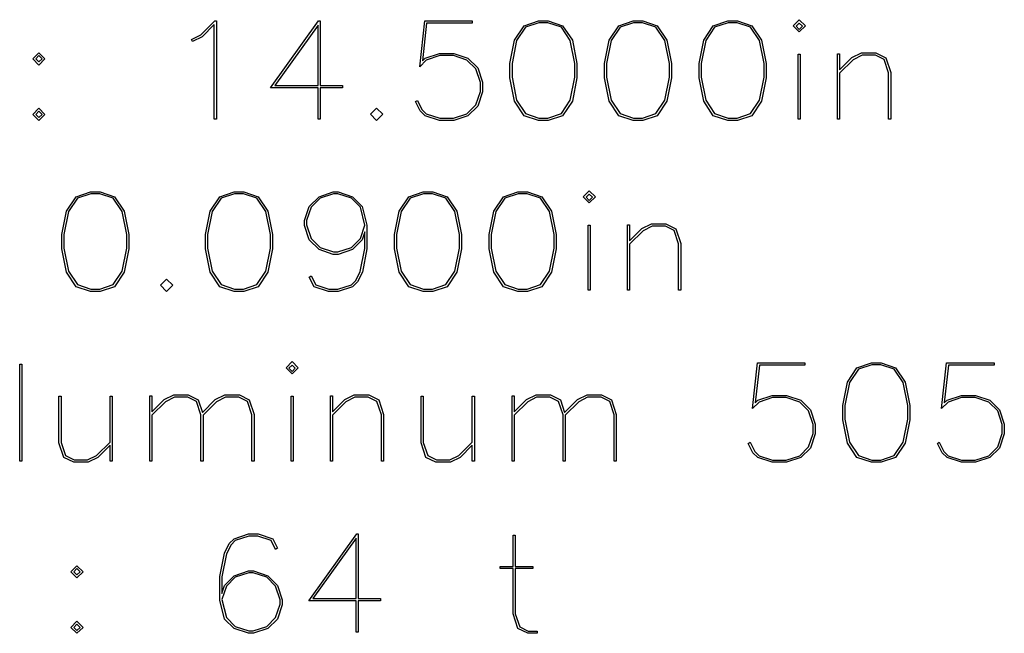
# Model space of a CAD drawing. Header units: inches. Extents: x 0.7 to 43.6, y 0.3 to 38.8.
# Tile 42 of 97: x 34.2 to 36.1, y 16.4 to 17.6. Entities that reach past the tile are written whole.
import ezdxf

# ---------------------------------------------------------------- set-up
doc = ezdxf.new("R2010")
doc.units = ezdxf.units.IN
doc.header["$MEASUREMENT"] = 0

msp = doc.modelspace()

# ---------------------------------------------------------------- linework, layer by layer
at = {"color": 7, "linetype": 'Continuous', "flags": 128}
for points in [[(34.557461, 17.420413), (34.553346, 17.420413), (34.553346, 17.420413), (34.553346, 17.603426), (34.553346, 17.603426), (34.529798, 17.579543), (34.529798, 17.579543), (34.511663, 17.570643), (34.511663, 17.570643), (34.509512, 17.574129), (34.509512, 17.574129), (34.527313, 17.58314), (34.527313, 17.58314), (34.55457, 17.610286), (34.55457, 17.610286), (34.557463, 17.610286), (34.557463, 17.610286), (34.557463, 17.420413)], [(34.758221, 17.485163), (34.801035, 17.485163), (34.801035, 17.485163), (34.801035, 17.481046), (34.801035, 17.481046), (34.758239, 17.481046), (34.758239, 17.481046), (34.758239, 17.420413), (34.758239, 17.420413), (34.754123, 17.420413), (34.754123, 17.420413), (34.754123, 17.481046), (34.754123, 17.481046), (34.662375, 17.481046), (34.662375, 17.481046), (34.755124, 17.610286), (34.755124, 17.610286), (34.758239, 17.610286), (34.758239, 17.610286), (34.758239, 17.485163)], [(34.945914, 17.456719), (34.954825, 17.439066), (34.954825, 17.439066), (34.963095, 17.430574), (34.963095, 17.430574), (34.989239, 17.421933), (34.989239, 17.421933), (35.015644, 17.421933), (35.015644, 17.421933), (35.041825, 17.430574), (35.041825, 17.430574), (35.058959, 17.447818), (35.058959, 17.447818), (35.067711, 17.474), (35.067711, 17.474), (35.067711, 17.491393), (35.067711, 17.491393), (35.058959, 17.517538), (35.058959, 17.517538), (35.041825, 17.534671), (35.041825, 17.534671), (35.015644, 17.54346), (35.015644, 17.54346), (34.989239, 17.54346), (34.989239, 17.54346), (34.963095, 17.534671), (34.963095, 17.534671), (34.95056, 17.521802), (34.95056, 17.521802), (34.960202, 17.610286), (34.960202, 17.610286), (35.051838, 17.610286), (35.051838, 17.610286), (35.051838, 17.60617), (35.051838, 17.60617), (34.963836, 17.60617), (34.963836, 17.60617), (34.955715, 17.533187), (34.955715, 17.533187), (34.961092, 17.538305), (34.961092, 17.538305), (34.988757, 17.547465), (34.988757, 17.547465), (35.016163, 17.547465), (35.016163, 17.547465), (35.043828, 17.538305), (35.043828, 17.538305), (35.062593, 17.51954), (35.062593, 17.51954), (35.071716, 17.491875), (35.071716, 17.491875), (35.071716, 17.47337), (35.071716, 17.47337), (35.062593, 17.445705), (35.062593, 17.445705), (35.043828, 17.427051), (35.043828, 17.427051), (35.016163, 17.418039), (35.016163, 17.418039), (34.988757, 17.418039), (34.988757, 17.418039), (34.961092, 17.427051), (34.961092, 17.427051), (34.951302, 17.436582), (34.951302, 17.436582), (34.94229, 17.454716), (34.94229, 17.454716), (34.945925, 17.456719)], [(35.24559, 17.454976), (35.226804, 17.427051), (35.226804, 17.427051), (35.198916, 17.418039), (35.198916, 17.418039), (35.180374, 17.418039), (35.180374, 17.418039), (35.152486, 17.427051), (35.152486, 17.427051), (35.133832, 17.454976), (35.133832, 17.454976), (35.124821, 17.500256), (35.124821, 17.500256), (35.124821, 17.52781), (35.124821, 17.52781), (35.133832, 17.573127), (35.133832, 17.573127), (35.152486, 17.601015), (35.152486, 17.601015), (35.180374, 17.610286), (35.180374, 17.610286), (35.198916, 17.610286), (35.198916, 17.610286), (35.226804, 17.601015), (35.226804, 17.601015), (35.245606, 17.573127), (35.245606, 17.573127), (35.254469, 17.52781), (35.254469, 17.52781), (35.254469, 17.500256), (35.254469, 17.500256), (35.245606, 17.454976)], [(35.241441, 17.45709), (35.250464, 17.501517), (35.250464, 17.501517), (35.250464, 17.52781), (35.250464, 17.52781), (35.241452, 17.572237), (35.241452, 17.572237), (35.224319, 17.59816), (35.224319, 17.59816), (35.198397, 17.606763), (35.198397, 17.606763), (35.181004, 17.606763), (35.181004, 17.606763), (35.155082, 17.59816), (35.155082, 17.59816), (35.137838, 17.572237), (35.137838, 17.572237), (35.128937, 17.52781), (35.128937, 17.52781), (35.128937, 17.501517), (35.128937, 17.501517), (35.137838, 17.45709), (35.137838, 17.45709), (35.155082, 17.431167), (35.155082, 17.431167), (35.181004, 17.422527), (35.181004, 17.422527), (35.198397, 17.422527), (35.198397, 17.422527), (35.224319, 17.431167), (35.224319, 17.431167), (35.241452, 17.45709)], [(35.428346, 17.454976), (35.409557, 17.427051), (35.409557, 17.427051), (35.381669, 17.418039), (35.381669, 17.418039), (35.363127, 17.418039), (35.363127, 17.418039), (35.335239, 17.427051), (35.335239, 17.427051), (35.316586, 17.454976), (35.316586, 17.454976), (35.307574, 17.500256), (35.307574, 17.500256), (35.307574, 17.52781), (35.307574, 17.52781), (35.316586, 17.573127), (35.316586, 17.573127), (35.335239, 17.601015), (35.335239, 17.601015), (35.363127, 17.610286), (35.363127, 17.610286), (35.381669, 17.610286), (35.381669, 17.610286), (35.409557, 17.601015), (35.409557, 17.601015), (35.428359, 17.573127), (35.428359, 17.573127), (35.437222, 17.52781), (35.437222, 17.52781), (35.437222, 17.500256), (35.437222, 17.500256), (35.428359, 17.454976)], [(35.424197, 17.45709), (35.433217, 17.501517), (35.433217, 17.501517), (35.433217, 17.52781), (35.433217, 17.52781), (35.424205, 17.572237), (35.424205, 17.572237), (35.407072, 17.59816), (35.407072, 17.59816), (35.38115, 17.606763), (35.38115, 17.606763), (35.363757, 17.606763), (35.363757, 17.606763), (35.337835, 17.59816), (35.337835, 17.59816), (35.320591, 17.572237), (35.320591, 17.572237), (35.31169, 17.52781), (35.31169, 17.52781), (35.31169, 17.501517), (35.31169, 17.501517), (35.320591, 17.45709), (35.320591, 17.45709), (35.337835, 17.431167), (35.337835, 17.431167), (35.363757, 17.422527), (35.363757, 17.422527), (35.38115, 17.422527), (35.38115, 17.422527), (35.407072, 17.431167), (35.407072, 17.431167), (35.424205, 17.45709)], [(35.611102, 17.454976), (35.59231, 17.427051), (35.59231, 17.427051), (35.564422, 17.418039), (35.564422, 17.418039), (35.54588, 17.418039), (35.54588, 17.418039), (35.517992, 17.427051), (35.517992, 17.427051), (35.499339, 17.454976), (35.499339, 17.454976), (35.490327, 17.500256), (35.490327, 17.500256), (35.490327, 17.52781), (35.490327, 17.52781), (35.499339, 17.573127), (35.499339, 17.573127), (35.517992, 17.601015), (35.517992, 17.601015), (35.54588, 17.610286), (35.54588, 17.610286), (35.564422, 17.610286), (35.564422, 17.610286), (35.59231, 17.601015), (35.59231, 17.601015), (35.611112, 17.573127), (35.611112, 17.573127), (35.619975, 17.52781), (35.619975, 17.52781), (35.619975, 17.500256), (35.619975, 17.500256), (35.611112, 17.454976)], [(35.606953, 17.45709), (35.61597, 17.501517), (35.61597, 17.501517), (35.61597, 17.52781), (35.61597, 17.52781), (35.606958, 17.572237), (35.606958, 17.572237), (35.589825, 17.59816), (35.589825, 17.59816), (35.563903, 17.606763), (35.563903, 17.606763), (35.54651, 17.606763), (35.54651, 17.606763), (35.520588, 17.59816), (35.520588, 17.59816), (35.503344, 17.572237), (35.503344, 17.572237), (35.494444, 17.52781), (35.494444, 17.52781), (35.494444, 17.501517), (35.494444, 17.501517), (35.503344, 17.45709), (35.503344, 17.45709), (35.520588, 17.431167), (35.520588, 17.431167), (35.54651, 17.422527), (35.54651, 17.422527), (35.563903, 17.422527), (35.563903, 17.422527), (35.589825, 17.431167), (35.589825, 17.431167), (35.606958, 17.45709)], [(35.684092, 17.589148), (35.672302, 17.600904), (35.672302, 17.600904), (35.684095, 17.61266), (35.684095, 17.61266), (35.69585, 17.600904), (35.69585, 17.600904), (35.684095, 17.589148)], [(35.684092, 17.593747), (35.690213, 17.599903), (35.690213, 17.599903), (35.684095, 17.606022), (35.684095, 17.606022), (35.677938, 17.599903), (35.677938, 17.599903), (35.684095, 17.593747)], [(34.754109, 17.485163), (34.754123, 17.601794), (34.754123, 17.601794), (34.670497, 17.485163), (34.670497, 17.485163), (34.754123, 17.485163)], [(34.214457, 17.525029), (34.202674, 17.536822), (34.202674, 17.536822), (34.214467, 17.548577), (34.214467, 17.548577), (34.226223, 17.536822), (34.226223, 17.536822), (34.214467, 17.525029)], [(35.758039, 17.420413), (35.758041, 17.546464), (35.758041, 17.546464), (35.762046, 17.546464), (35.762046, 17.546464), (35.762046, 17.515424), (35.762046, 17.515424), (35.785706, 17.539418), (35.785706, 17.539418), (35.804323, 17.548577), (35.804323, 17.548577), (35.832359, 17.548577), (35.832359, 17.548577), (35.851532, 17.539158), (35.851532, 17.539158), (35.860803, 17.510751), (35.860803, 17.510751), (35.860803, 17.420413), (35.860803, 17.420413), (35.856649, 17.420413), (35.856649, 17.420413), (35.856649, 17.509898), (35.856649, 17.509898), (35.848009, 17.535561), (35.848009, 17.535561), (35.831246, 17.54409), (35.831246, 17.54409), (35.805473, 17.54409), (35.805473, 17.54409), (35.788191, 17.535301), (35.788191, 17.535301), (35.762046, 17.509416), (35.762046, 17.509416), (35.762046, 17.420413), (35.762046, 17.420413), (35.758041, 17.420413)], [(34.214457, 17.530925), (34.220586, 17.537081), (34.220586, 17.537081), (34.214467, 17.5432), (34.214467, 17.5432), (34.208311, 17.537081), (34.208311, 17.537081), (34.214467, 17.530925)], [(35.682083, 17.420413), (35.682092, 17.546093), (35.682092, 17.546093), (35.686097, 17.546093), (35.686097, 17.546093), (35.686097, 17.420413), (35.686097, 17.420413), (35.682092, 17.420413)], [(34.214457, 17.418039), (34.202674, 17.429536), (34.202674, 17.429536), (34.214467, 17.441292), (34.214467, 17.441292), (34.226223, 17.429536), (34.226223, 17.429536), (34.214467, 17.418039)], [(34.214457, 17.423305), (34.220586, 17.429424), (34.220586, 17.429424), (34.214467, 17.435543), (34.214467, 17.435543), (34.208311, 17.429424), (34.208311, 17.429424), (34.214467, 17.423305)], [(34.867142, 17.418039), (34.855364, 17.429795), (34.855364, 17.429795), (34.867157, 17.441774), (34.867157, 17.441774), (34.878913, 17.429795), (34.878913, 17.429795), (34.867157, 17.418039)], [(35.278236, 17.258545), (35.266447, 17.270301), (35.266447, 17.270301), (35.27824, 17.282057), (35.27824, 17.282057), (35.289996, 17.270301), (35.289996, 17.270301), (35.27824, 17.258545)], [(34.379304, 17.124373), (34.360506, 17.096448), (34.360506, 17.096448), (34.332619, 17.087437), (34.332619, 17.087437), (34.314076, 17.087437), (34.314076, 17.087437), (34.286189, 17.096448), (34.286189, 17.096448), (34.267535, 17.124373), (34.267535, 17.124373), (34.258523, 17.169653), (34.258523, 17.169653), (34.258523, 17.197207), (34.258523, 17.197207), (34.267535, 17.242525), (34.267535, 17.242525), (34.286189, 17.270412), (34.286189, 17.270412), (34.314076, 17.279684), (34.314076, 17.279684), (34.332619, 17.279684), (34.332619, 17.279684), (34.360506, 17.270412), (34.360506, 17.270412), (34.379308, 17.242525), (34.379308, 17.242525), (34.388171, 17.197207), (34.388171, 17.197207), (34.388171, 17.169653), (34.388171, 17.169653), (34.379308, 17.124373)], [(34.375137, 17.126487), (34.384166, 17.170914), (34.384166, 17.170914), (34.384166, 17.197207), (34.384166, 17.197207), (34.375155, 17.241635), (34.375155, 17.241635), (34.358022, 17.267557), (34.358022, 17.267557), (34.332099, 17.27616), (34.332099, 17.27616), (34.314707, 17.27616), (34.314707, 17.27616), (34.288785, 17.267557), (34.288785, 17.267557), (34.27154, 17.241635), (34.27154, 17.241635), (34.26264, 17.197207), (34.26264, 17.197207), (34.26264, 17.170914), (34.26264, 17.170914), (34.27154, 17.126487), (34.27154, 17.126487), (34.288785, 17.100565), (34.288785, 17.100565), (34.314707, 17.091924), (34.314707, 17.091924), (34.332099, 17.091924), (34.332099, 17.091924), (34.358022, 17.100565), (34.358022, 17.100565), (34.375155, 17.126487)], [(34.656996, 17.124373), (34.638196, 17.096448), (34.638196, 17.096448), (34.610308, 17.087437), (34.610308, 17.087437), (34.591766, 17.087437), (34.591766, 17.087437), (34.563878, 17.096448), (34.563878, 17.096448), (34.545225, 17.124373), (34.545225, 17.124373), (34.536213, 17.169653), (34.536213, 17.169653), (34.536213, 17.197207), (34.536213, 17.197207), (34.545225, 17.242525), (34.545225, 17.242525), (34.563878, 17.270412), (34.563878, 17.270412), (34.591766, 17.279684), (34.591766, 17.279684), (34.610308, 17.279684), (34.610308, 17.279684), (34.638196, 17.270412), (34.638196, 17.270412), (34.656998, 17.242525), (34.656998, 17.242525), (34.665861, 17.197207), (34.665861, 17.197207), (34.665861, 17.169653), (34.665861, 17.169653), (34.656998, 17.124373)], [(34.652828, 17.126487), (34.661856, 17.170914), (34.661856, 17.170914), (34.661856, 17.197207), (34.661856, 17.197207), (34.652845, 17.241635), (34.652845, 17.241635), (34.635711, 17.267557), (34.635711, 17.267557), (34.609789, 17.27616), (34.609789, 17.27616), (34.592397, 17.27616), (34.592397, 17.27616), (34.566474, 17.267557), (34.566474, 17.267557), (34.54923, 17.241635), (34.54923, 17.241635), (34.54033, 17.197207), (34.54033, 17.197207), (34.54033, 17.170914), (34.54033, 17.170914), (34.54923, 17.126487), (34.54923, 17.126487), (34.566474, 17.100565), (34.566474, 17.100565), (34.592397, 17.091924), (34.592397, 17.091924), (34.609789, 17.091924), (34.609789, 17.091924), (34.635711, 17.100565), (34.635711, 17.100565), (34.652845, 17.126487)], [(34.844596, 17.202325), (34.839492, 17.186935), (34.839492, 17.186935), (34.820727, 17.16817), (34.820727, 17.16817), (34.793062, 17.158899), (34.793062, 17.158899), (34.783531, 17.158899), (34.783531, 17.158899), (34.755866, 17.16817), (34.755866, 17.16817), (34.737101, 17.186935), (34.737101, 17.186935), (34.727978, 17.2146), (34.727978, 17.2146), (34.727978, 17.224094), (34.727978, 17.224094), (34.737101, 17.251759), (34.737101, 17.251759), (34.755866, 17.270412), (34.755866, 17.270412), (34.783531, 17.279684), (34.783531, 17.279684), (34.793062, 17.279684), (34.793062, 17.279684), (34.820727, 17.270412), (34.820727, 17.270412), (34.839492, 17.251759), (34.839492, 17.251759), (34.848614, 17.215119), (34.848614, 17.215119), (34.848614, 17.169653), (34.848614, 17.169653), (34.839751, 17.124373), (34.839751, 17.124373), (34.83048, 17.105979), (34.83048, 17.105979), (34.820727, 17.096448), (34.820727, 17.096448), (34.793062, 17.087437), (34.793062, 17.087437), (34.774519, 17.087437), (34.774519, 17.087437), (34.746372, 17.096448), (34.746372, 17.096448), (34.737101, 17.115102), (34.737101, 17.115102), (34.740735, 17.117216), (34.740735, 17.117216), (34.749487, 17.099934), (34.749487, 17.099934), (34.77515, 17.091331), (34.77515, 17.091331), (34.792542, 17.091331), (34.792542, 17.091331), (34.818724, 17.099934), (34.818724, 17.099934), (34.826846, 17.108464), (34.826846, 17.108464), (34.835598, 17.125856), (34.835598, 17.125856), (34.844609, 17.170284), (34.844609, 17.170284), (34.844609, 17.202325)], [(34.844596, 17.21549), (34.835857, 17.250275), (34.835857, 17.250275), (34.818724, 17.267557), (34.818724, 17.267557), (34.792542, 17.27616), (34.792542, 17.27616), (34.78405, 17.27616), (34.78405, 17.27616), (34.757868, 17.267557), (34.757868, 17.267557), (34.740735, 17.250275), (34.740735, 17.250275), (34.731983, 17.224242), (34.731983, 17.224242), (34.731983, 17.215712), (34.731983, 17.215712), (34.740735, 17.189568), (34.740735, 17.189568), (34.757868, 17.172435), (34.757868, 17.172435), (34.78405, 17.163646), (34.78405, 17.163646), (34.792542, 17.163646), (34.792542, 17.163646), (34.818724, 17.172435), (34.818724, 17.172435), (34.835857, 17.189568), (34.835857, 17.189568), (34.844609, 17.21549)], [(35.02249, 17.124373), (35.003702, 17.096448), (35.003702, 17.096448), (34.975815, 17.087437), (34.975815, 17.087437), (34.957272, 17.087437), (34.957272, 17.087437), (34.929385, 17.096448), (34.929385, 17.096448), (34.910731, 17.124373), (34.910731, 17.124373), (34.90172, 17.169653), (34.90172, 17.169653), (34.90172, 17.197207), (34.90172, 17.197207), (34.910731, 17.242525), (34.910731, 17.242525), (34.929385, 17.270412), (34.929385, 17.270412), (34.957272, 17.279684), (34.957272, 17.279684), (34.975815, 17.279684), (34.975815, 17.279684), (35.003702, 17.270412), (35.003702, 17.270412), (35.022504, 17.242525), (35.022504, 17.242525), (35.031368, 17.197207), (35.031368, 17.197207), (35.031368, 17.169653), (35.031368, 17.169653), (35.022504, 17.124373)], [(35.018341, 17.126487), (35.027362, 17.170914), (35.027362, 17.170914), (35.027362, 17.197207), (35.027362, 17.197207), (35.018351, 17.241635), (35.018351, 17.241635), (35.001218, 17.267557), (35.001218, 17.267557), (34.975296, 17.27616), (34.975296, 17.27616), (34.957903, 17.27616), (34.957903, 17.27616), (34.931981, 17.267557), (34.931981, 17.267557), (34.914736, 17.241635), (34.914736, 17.241635), (34.905836, 17.197207), (34.905836, 17.197207), (34.905836, 17.170914), (34.905836, 17.170914), (34.914736, 17.126487), (34.914736, 17.126487), (34.931981, 17.100565), (34.931981, 17.100565), (34.957903, 17.091924), (34.957903, 17.091924), (34.975296, 17.091924), (34.975296, 17.091924), (35.001218, 17.100565), (35.001218, 17.100565), (35.018351, 17.126487)], [(35.205246, 17.124373), (35.186456, 17.096448), (35.186456, 17.096448), (35.158568, 17.087437), (35.158568, 17.087437), (35.140026, 17.087437), (35.140026, 17.087437), (35.112138, 17.096448), (35.112138, 17.096448), (35.093484, 17.124373), (35.093484, 17.124373), (35.084473, 17.169653), (35.084473, 17.169653), (35.084473, 17.197207), (35.084473, 17.197207), (35.093484, 17.242525), (35.093484, 17.242525), (35.112138, 17.270412), (35.112138, 17.270412), (35.140026, 17.279684), (35.140026, 17.279684), (35.158568, 17.279684), (35.158568, 17.279684), (35.186456, 17.270412), (35.186456, 17.270412), (35.205258, 17.242525), (35.205258, 17.242525), (35.214121, 17.197207), (35.214121, 17.197207), (35.214121, 17.169653), (35.214121, 17.169653), (35.205258, 17.124373)], [(35.201097, 17.126487), (35.210116, 17.170914), (35.210116, 17.170914), (35.210116, 17.197207), (35.210116, 17.197207), (35.201104, 17.241635), (35.201104, 17.241635), (35.183971, 17.267557), (35.183971, 17.267557), (35.158049, 17.27616), (35.158049, 17.27616), (35.140656, 17.27616), (35.140656, 17.27616), (35.114734, 17.267557), (35.114734, 17.267557), (35.09749, 17.241635), (35.09749, 17.241635), (35.088589, 17.197207), (35.088589, 17.197207), (35.088589, 17.170914), (35.088589, 17.170914), (35.09749, 17.126487), (35.09749, 17.126487), (35.114734, 17.100565), (35.114734, 17.100565), (35.140656, 17.091924), (35.140656, 17.091924), (35.158049, 17.091924), (35.158049, 17.091924), (35.183971, 17.100565), (35.183971, 17.100565), (35.201104, 17.126487)], [(35.278236, 17.263144), (35.284359, 17.2693), (35.284359, 17.2693), (35.27824, 17.275419), (35.27824, 17.275419), (35.272084, 17.2693), (35.272084, 17.2693), (35.27824, 17.263144)], [(35.276227, 17.08981), (35.276238, 17.21549), (35.276238, 17.21549), (35.280243, 17.21549), (35.280243, 17.21549), (35.280243, 17.08981), (35.280243, 17.08981), (35.276238, 17.08981)], [(35.352183, 17.08981), (35.352187, 17.215861), (35.352187, 17.215861), (35.356192, 17.215861), (35.356192, 17.215861), (35.356192, 17.184821), (35.356192, 17.184821), (35.379852, 17.208815), (35.379852, 17.208815), (35.398469, 17.217975), (35.398469, 17.217975), (35.426505, 17.217975), (35.426505, 17.217975), (35.445677, 17.208555), (35.445677, 17.208555), (35.454948, 17.180148), (35.454948, 17.180148), (35.454948, 17.08981), (35.454948, 17.08981), (35.450795, 17.08981), (35.450795, 17.08981), (35.450795, 17.179295), (35.450795, 17.179295), (35.442154, 17.204958), (35.442154, 17.204958), (35.425392, 17.213487), (35.425392, 17.213487), (35.399618, 17.213487), (35.399618, 17.213487), (35.382337, 17.204698), (35.382337, 17.204698), (35.356192, 17.178813), (35.356192, 17.178813), (35.356192, 17.08981), (35.356192, 17.08981), (35.352187, 17.08981)], [(34.461286, 17.087437), (34.449509, 17.099193), (34.449509, 17.099193), (34.461302, 17.111171), (34.461302, 17.111171), (34.473058, 17.099193), (34.473058, 17.099193), (34.461302, 17.087437)], [(34.177343, 16.759207), (34.177345, 16.946707), (34.177345, 16.946707), (34.18135, 16.946707), (34.18135, 16.946707), (34.18135, 16.759207), (34.18135, 16.759207), (34.177345, 16.759207)], [(34.703873, 16.927942), (34.69208, 16.939698), (34.69208, 16.939698), (34.703873, 16.951454), (34.703873, 16.951454), (34.715629, 16.939698), (34.715629, 16.939698), (34.703873, 16.927942)], [(34.703873, 16.932541), (34.709992, 16.938697), (34.709992, 16.938697), (34.703873, 16.944816), (34.703873, 16.944816), (34.697717, 16.938697), (34.697717, 16.938697), (34.703873, 16.932541)], [(35.589119, 16.795513), (35.598021, 16.777861), (35.598021, 16.777861), (35.606291, 16.769369), (35.606291, 16.769369), (35.632436, 16.760728), (35.632436, 16.760728), (35.65884, 16.760728), (35.65884, 16.760728), (35.685022, 16.769369), (35.685022, 16.769369), (35.702155, 16.786613), (35.702155, 16.786613), (35.710907, 16.812795), (35.710907, 16.812795), (35.710907, 16.830187), (35.710907, 16.830187), (35.702155, 16.856332), (35.702155, 16.856332), (35.685022, 16.873465), (35.685022, 16.873465), (35.65884, 16.882254), (35.65884, 16.882254), (35.632436, 16.882254), (35.632436, 16.882254), (35.606291, 16.873465), (35.606291, 16.873465), (35.593756, 16.860597), (35.593756, 16.860597), (35.603398, 16.949081), (35.603398, 16.949081), (35.695035, 16.949081), (35.695035, 16.949081), (35.695035, 16.944964), (35.695035, 16.944964), (35.607033, 16.944964), (35.607033, 16.944964), (35.598911, 16.871982), (35.598911, 16.871982), (35.604288, 16.877099), (35.604288, 16.877099), (35.631954, 16.886259), (35.631954, 16.886259), (35.659359, 16.886259), (35.659359, 16.886259), (35.687024, 16.877099), (35.687024, 16.877099), (35.705789, 16.858335), (35.705789, 16.858335), (35.714912, 16.830669), (35.714912, 16.830669), (35.714912, 16.812164), (35.714912, 16.812164), (35.705789, 16.784499), (35.705789, 16.784499), (35.687024, 16.765845), (35.687024, 16.765845), (35.659359, 16.756834), (35.659359, 16.756834), (35.631954, 16.756834), (35.631954, 16.756834), (35.604288, 16.765845), (35.604288, 16.765845), (35.594498, 16.775376), (35.594498, 16.775376), (35.585486, 16.793511), (35.585486, 16.793511), (35.589121, 16.795513)], [(35.888794, 16.79377), (35.87, 16.765845), (35.87, 16.765845), (35.842112, 16.756834), (35.842112, 16.756834), (35.82357, 16.756834), (35.82357, 16.756834), (35.795682, 16.765845), (35.795682, 16.765845), (35.777029, 16.79377), (35.777029, 16.79377), (35.768017, 16.839051), (35.768017, 16.839051), (35.768017, 16.866604), (35.768017, 16.866604), (35.777029, 16.911922), (35.777029, 16.911922), (35.795682, 16.93981), (35.795682, 16.93981), (35.82357, 16.949081), (35.82357, 16.949081), (35.842112, 16.949081), (35.842112, 16.949081), (35.87, 16.93981), (35.87, 16.93981), (35.888802, 16.911922), (35.888802, 16.911922), (35.897665, 16.866604), (35.897665, 16.866604), (35.897665, 16.839051), (35.897665, 16.839051), (35.888802, 16.79377)], [(35.884645, 16.795884), (35.89366, 16.840311), (35.89366, 16.840311), (35.89366, 16.866604), (35.89366, 16.866604), (35.884648, 16.911032), (35.884648, 16.911032), (35.867515, 16.936954), (35.867515, 16.936954), (35.841593, 16.945558), (35.841593, 16.945558), (35.8242, 16.945558), (35.8242, 16.945558), (35.798278, 16.936954), (35.798278, 16.936954), (35.781034, 16.911032), (35.781034, 16.911032), (35.772133, 16.866604), (35.772133, 16.866604), (35.772133, 16.840311), (35.772133, 16.840311), (35.781034, 16.795884), (35.781034, 16.795884), (35.798278, 16.769962), (35.798278, 16.769962), (35.8242, 16.761321), (35.8242, 16.761321), (35.841593, 16.761321), (35.841593, 16.761321), (35.867515, 16.769962), (35.867515, 16.769962), (35.884648, 16.795884)], [(35.954613, 16.795513), (35.963527, 16.777861), (35.963527, 16.777861), (35.971797, 16.769369), (35.971797, 16.769369), (35.997942, 16.760728), (35.997942, 16.760728), (36.024346, 16.760728), (36.024346, 16.760728), (36.050528, 16.769369), (36.050528, 16.769369), (36.067661, 16.786613), (36.067661, 16.786613), (36.076413, 16.812795), (36.076413, 16.812795), (36.076413, 16.830187), (36.076413, 16.830187), (36.067661, 16.856332), (36.067661, 16.856332), (36.050528, 16.873465), (36.050528, 16.873465), (36.024346, 16.882254), (36.024346, 16.882254), (35.997942, 16.882254), (35.997942, 16.882254), (35.971797, 16.873465), (35.971797, 16.873465), (35.959263, 16.860597), (35.959263, 16.860597), (35.968905, 16.949081), (35.968905, 16.949081), (36.060541, 16.949081), (36.060541, 16.949081), (36.060541, 16.944964), (36.060541, 16.944964), (35.972539, 16.944964), (35.972539, 16.944964), (35.964417, 16.871982), (35.964417, 16.871982), (35.969795, 16.877099), (35.969795, 16.877099), (35.99746, 16.886259), (35.99746, 16.886259), (36.024865, 16.886259), (36.024865, 16.886259), (36.052531, 16.877099), (36.052531, 16.877099), (36.071295, 16.858335), (36.071295, 16.858335), (36.080418, 16.830669), (36.080418, 16.830669), (36.080418, 16.812164), (36.080418, 16.812164), (36.071295, 16.784499), (36.071295, 16.784499), (36.052531, 16.765845), (36.052531, 16.765845), (36.024865, 16.756834), (36.024865, 16.756834), (35.99746, 16.756834), (35.99746, 16.756834), (35.969795, 16.765845), (35.969795, 16.765845), (35.960004, 16.775376), (35.960004, 16.775376), (35.950993, 16.793511), (35.950993, 16.793511), (35.954627, 16.795513)], [(34.351895, 16.789802), (34.328391, 16.765883), (34.328391, 16.765883), (34.309589, 16.756834), (34.309589, 16.756834), (34.281701, 16.756834), (34.281701, 16.756834), (34.262417, 16.766142), (34.262417, 16.766142), (34.253294, 16.794475), (34.253294, 16.794475), (34.253294, 16.884998), (34.253294, 16.884998), (34.2573, 16.884998), (34.2573, 16.884998), (34.2573, 16.795476), (34.2573, 16.795476), (34.266052, 16.769851), (34.266052, 16.769851), (34.282703, 16.761432), (34.282703, 16.761432), (34.308588, 16.761432), (34.308588, 16.761432), (34.325758, 16.770073), (34.325758, 16.770073), (34.351903, 16.795995), (34.351903, 16.795995), (34.351903, 16.884998), (34.351903, 16.884998), (34.356056, 16.884998), (34.356056, 16.884998), (34.356056, 16.759207), (34.356056, 16.759207), (34.351903, 16.759207), (34.351903, 16.759207), (34.351903, 16.789802)], [(34.428922, 16.759207), (34.428927, 16.885258), (34.428927, 16.885258), (34.432933, 16.885258), (34.432933, 16.885258), (34.432933, 16.854218), (34.432933, 16.854218), (34.456593, 16.878212), (34.456593, 16.878212), (34.475209, 16.887372), (34.475209, 16.887372), (34.503245, 16.887372), (34.503245, 16.887372), (34.522418, 16.877952), (34.522418, 16.877952), (34.530428, 16.85318), (34.530428, 16.85318), (34.555201, 16.878212), (34.555201, 16.878212), (34.573965, 16.887372), (34.573965, 16.887372), (34.60189, 16.887372), (34.60189, 16.887372), (34.621174, 16.877952), (34.621174, 16.877952), (34.630297, 16.849546), (34.630297, 16.849546), (34.630297, 16.759207), (34.630297, 16.759207), (34.626292, 16.759207), (34.626292, 16.759207), (34.626292, 16.848693), (34.626292, 16.848693), (34.61754, 16.874355), (34.61754, 16.874355), (34.600889, 16.882885), (34.600889, 16.882885), (34.574967, 16.882885), (34.574967, 16.882885), (34.557834, 16.874096), (34.557834, 16.874096), (34.531689, 16.84821), (34.531689, 16.84821), (34.531689, 16.759207), (34.531689, 16.759207), (34.527535, 16.759207), (34.527535, 16.759207), (34.527535, 16.848693), (34.527535, 16.848693), (34.518895, 16.874355), (34.518895, 16.874355), (34.502133, 16.882885), (34.502133, 16.882885), (34.476359, 16.882885), (34.476359, 16.882885), (34.459077, 16.874096), (34.459077, 16.874096), (34.432933, 16.84821), (34.432933, 16.84821), (34.432933, 16.759207), (34.432933, 16.759207), (34.428927, 16.759207)], [(34.701864, 16.759207), (34.70187, 16.884887), (34.70187, 16.884887), (34.705876, 16.884887), (34.705876, 16.884887), (34.705876, 16.759207), (34.705876, 16.759207), (34.70187, 16.759207)], [(34.777801, 16.759207), (34.77782, 16.885258), (34.77782, 16.885258), (34.781825, 16.885258), (34.781825, 16.885258), (34.781825, 16.854218), (34.781825, 16.854218), (34.805485, 16.878212), (34.805485, 16.878212), (34.824101, 16.887372), (34.824101, 16.887372), (34.852137, 16.887372), (34.852137, 16.887372), (34.87131, 16.877952), (34.87131, 16.877952), (34.880581, 16.849546), (34.880581, 16.849546), (34.880581, 16.759207), (34.880581, 16.759207), (34.876428, 16.759207), (34.876428, 16.759207), (34.876428, 16.848693), (34.876428, 16.848693), (34.867787, 16.874355), (34.867787, 16.874355), (34.851025, 16.882885), (34.851025, 16.882885), (34.825251, 16.882885), (34.825251, 16.882885), (34.80797, 16.874096), (34.80797, 16.874096), (34.781825, 16.84821), (34.781825, 16.84821), (34.781825, 16.759207), (34.781825, 16.759207), (34.77782, 16.759207)], [(35.052058, 16.789802), (35.028549, 16.765883), (35.028549, 16.765883), (35.009747, 16.756834), (35.009747, 16.756834), (34.98186, 16.756834), (34.98186, 16.756834), (34.962576, 16.766142), (34.962576, 16.766142), (34.953453, 16.794475), (34.953453, 16.794475), (34.953453, 16.884998), (34.953453, 16.884998), (34.957458, 16.884998), (34.957458, 16.884998), (34.957458, 16.795476), (34.957458, 16.795476), (34.96621, 16.769851), (34.96621, 16.769851), (34.982861, 16.761432), (34.982861, 16.761432), (35.008746, 16.761432), (35.008746, 16.761432), (35.025916, 16.770073), (35.025916, 16.770073), (35.052061, 16.795995), (35.052061, 16.795995), (35.052061, 16.884998), (35.052061, 16.884998), (35.056214, 16.884998), (35.056214, 16.884998), (35.056214, 16.759207), (35.056214, 16.759207), (35.052061, 16.759207), (35.052061, 16.759207), (35.052061, 16.789802)], [(35.129084, 16.759207), (35.129086, 16.885258), (35.129086, 16.885258), (35.133091, 16.885258), (35.133091, 16.885258), (35.133091, 16.854218), (35.133091, 16.854218), (35.156751, 16.878212), (35.156751, 16.878212), (35.175367, 16.887372), (35.175367, 16.887372), (35.203403, 16.887372), (35.203403, 16.887372), (35.222576, 16.877952), (35.222576, 16.877952), (35.230586, 16.85318), (35.230586, 16.85318), (35.255359, 16.878212), (35.255359, 16.878212), (35.274124, 16.887372), (35.274124, 16.887372), (35.302048, 16.887372), (35.302048, 16.887372), (35.321332, 16.877952), (35.321332, 16.877952), (35.330455, 16.849546), (35.330455, 16.849546), (35.330455, 16.759207), (35.330455, 16.759207), (35.32645, 16.759207), (35.32645, 16.759207), (35.32645, 16.848693), (35.32645, 16.848693), (35.317698, 16.874355), (35.317698, 16.874355), (35.301047, 16.882885), (35.301047, 16.882885), (35.275125, 16.882885), (35.275125, 16.882885), (35.257992, 16.874096), (35.257992, 16.874096), (35.231847, 16.84821), (35.231847, 16.84821), (35.231847, 16.759207), (35.231847, 16.759207), (35.227694, 16.759207), (35.227694, 16.759207), (35.227694, 16.848693), (35.227694, 16.848693), (35.219053, 16.874355), (35.219053, 16.874355), (35.202291, 16.882885), (35.202291, 16.882885), (35.176517, 16.882885), (35.176517, 16.882885), (35.159235, 16.874096), (35.159235, 16.874096), (35.133091, 16.84821), (35.133091, 16.84821), (35.133091, 16.759207), (35.133091, 16.759207), (35.129086, 16.759207)], [(34.568199, 16.50333), (34.573335, 16.51872), (34.573335, 16.51872), (34.5921, 16.537485), (34.5921, 16.537485), (34.619765, 16.546756), (34.619765, 16.546756), (34.629296, 16.546756), (34.629296, 16.546756), (34.656961, 16.537485), (34.656961, 16.537485), (34.675726, 16.51872), (34.675726, 16.51872), (34.684849, 16.491055), (34.684849, 16.491055), (34.684849, 16.481561), (34.684849, 16.481561), (34.675726, 16.453896), (34.675726, 16.453896), (34.656961, 16.435243), (34.656961, 16.435243), (34.629296, 16.426231), (34.629296, 16.426231), (34.619765, 16.426231), (34.619765, 16.426231), (34.5921, 16.435243), (34.5921, 16.435243), (34.573335, 16.453896), (34.573335, 16.453896), (34.564212, 16.490573), (34.564212, 16.490573), (34.564212, 16.536002), (34.564212, 16.536002), (34.573075, 16.581319), (34.573075, 16.581319), (34.582347, 16.599824), (34.582347, 16.599824), (34.5921, 16.609207), (34.5921, 16.609207), (34.619765, 16.618478), (34.619765, 16.618478), (34.638307, 16.618478), (34.638307, 16.618478), (34.666455, 16.609207), (34.666455, 16.609207), (34.675726, 16.590553), (34.675726, 16.590553), (34.672091, 16.588439), (34.672091, 16.588439), (34.663339, 16.605721), (34.663339, 16.605721), (34.637677, 16.614362), (34.637677, 16.614362), (34.620284, 16.614362), (34.620284, 16.614362), (34.594102, 16.605721), (34.594102, 16.605721), (34.585981, 16.597191), (34.585981, 16.597191), (34.577229, 16.579799), (34.577229, 16.579799), (34.568217, 16.535371), (34.568217, 16.535371), (34.568217, 16.50333)], [(34.831811, 16.493354), (34.874611, 16.493354), (34.874611, 16.493354), (34.874611, 16.489238), (34.874611, 16.489238), (34.831815, 16.489238), (34.831815, 16.489238), (34.831815, 16.428605), (34.831815, 16.428605), (34.827699, 16.428605), (34.827699, 16.428605), (34.827699, 16.489238), (34.827699, 16.489238), (34.735951, 16.489238), (34.735951, 16.489238), (34.8287, 16.618478), (34.8287, 16.618478), (34.831815, 16.618478), (34.831815, 16.618478), (34.831815, 16.493354)], [(35.177762, 16.426231), (35.159384, 16.426231), (35.159384, 16.426231), (35.1401, 16.435465), (35.1401, 16.435465), (35.130829, 16.463575), (35.130829, 16.463575), (35.130829, 16.551392), (35.130829, 16.551392), (35.106056, 16.551392), (35.106056, 16.551392), (35.106056, 16.555397), (35.106056, 16.555397), (35.130829, 16.555397), (35.130829, 16.555397), (35.130829, 16.616105), (35.130829, 16.616105), (35.134982, 16.616105), (35.134982, 16.616105), (35.134982, 16.555397), (35.134982, 16.555397), (35.168877, 16.555397), (35.168877, 16.555397), (35.168877, 16.551392), (35.168877, 16.551392), (35.134982, 16.551392), (35.134982, 16.551392), (35.134982, 16.464095), (35.134982, 16.464095), (35.143734, 16.438469), (35.143734, 16.438469), (35.160385, 16.430088), (35.160385, 16.430088), (35.177778, 16.430088), (35.177778, 16.430088), (35.177778, 16.426231)], [(34.827681, 16.493354), (34.827699, 16.609986), (34.827699, 16.609986), (34.744073, 16.493354), (34.744073, 16.493354), (34.827699, 16.493354)], [(34.288029, 16.53322), (34.27625, 16.545013), (34.27625, 16.545013), (34.288043, 16.556769), (34.288043, 16.556769), (34.299799, 16.545013), (34.299799, 16.545013), (34.288043, 16.53322)], [(34.288029, 16.539117), (34.294162, 16.545273), (34.294162, 16.545273), (34.288043, 16.551392), (34.288043, 16.551392), (34.281887, 16.545273), (34.281887, 16.545273), (34.288043, 16.539117)], [(34.568199, 16.491426), (34.576969, 16.456641), (34.576969, 16.456641), (34.594102, 16.439359), (34.594102, 16.439359), (34.620284, 16.430718), (34.620284, 16.430718), (34.628777, 16.430718), (34.628777, 16.430718), (34.654958, 16.439359), (34.654958, 16.439359), (34.672091, 16.456641), (34.672091, 16.456641), (34.680843, 16.482785), (34.680843, 16.482785), (34.680843, 16.491203), (34.680843, 16.491203), (34.672091, 16.517348), (34.672091, 16.517348), (34.654958, 16.534481), (34.654958, 16.534481), (34.628777, 16.54327), (34.628777, 16.54327), (34.620284, 16.54327), (34.620284, 16.54327), (34.594102, 16.534481), (34.594102, 16.534481), (34.576969, 16.517348), (34.576969, 16.517348), (34.568217, 16.491426)], [(34.288029, 16.426231), (34.27625, 16.437727), (34.27625, 16.437727), (34.288043, 16.449483), (34.288043, 16.449483), (34.299799, 16.437727), (34.299799, 16.437727), (34.288043, 16.426231)], [(34.288029, 16.431497), (34.294162, 16.437616), (34.294162, 16.437616), (34.288043, 16.443735), (34.288043, 16.443735), (34.281887, 16.437616), (34.281887, 16.437616), (34.288043, 16.431497)]]:
    msp.add_lwpolyline(points, dxfattribs=at)

doc.saveas('drawing.dxf')
